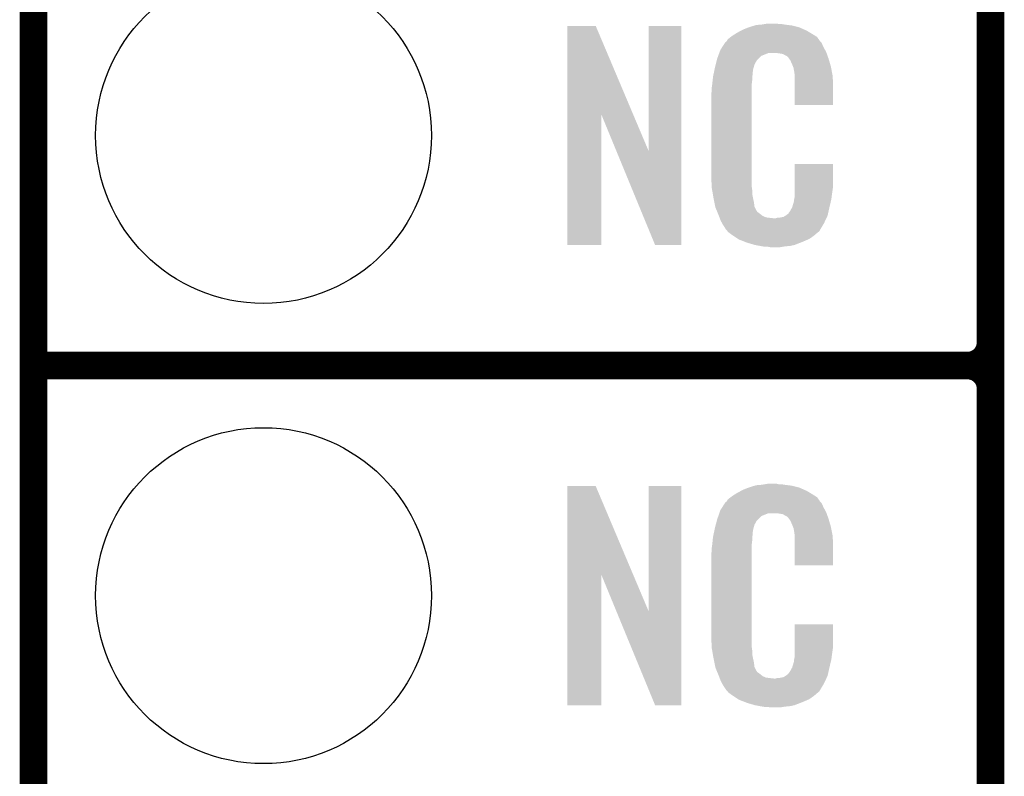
# Model space of a CAD drawing. Extents: x -1.3 to 24.2, y -3.9 to 55.4.
# Tile 3 of 30: x -1.3 to 4.1, y 4.1 to 8.3. Entities that reach past the tile are written whole.
import ezdxf

# ---------------------------------------------------------------- set-up
doc = ezdxf.new("R2010")
doc.units = 0
doc.layers.get('0').update_dxf_attribs({"linetype": 'CONTINUOUS'})
for name, color, linetype in [('NB_IOT_7_CLICK_V102_GKO', 9, 'CONTINUOUS'), ('NB_IOT_7_CLICK_V102_GTO', 11, 'CONTINUOUS'), ('NB_IOT_7_CLICK_V102_GTS', 8, 'CONTINUOUS')]:
    doc.layers.add(name, color=color, linetype=linetype)

# ---------------------------------------------------------------- blocks, each defined once
blk = doc.blocks.new('ROUND_55')
blk.add_circle((0, 0), 0.9271)

msp = doc.modelspace()

# ---------------------------------------------------------------- linework, layer by layer
at = {"layer": 'NB_IOT_7_CLICK_V102_GKO', "const_width": 0.1524}
msp.add_lwpolyline([(-1.27, -3.81), (-1.27, 53.086)], dxfattribs=at)
at = {"layer": 'NB_IOT_7_CLICK_V102_GTO', "const_width": 0.1524}
for points in [[(4.0132, -0.5588), (4.0132, 18.3388)], [(4.0132, 6.477), (4.0132, 8.763)], [(-1.27, 6.35), (3.8862, 6.35)], [(-1.27, 6.35), (3.8862, 6.35)], [(4.0132, 3.937), (4.0132, 6.223)]]:
    msp.add_lwpolyline(points, dxfattribs=at)
for points in [[(3.8862, 6.35, 0.4142136), (4.0132, 6.477)], [(4.0132, 6.223, 0.4142136), (3.8862, 6.35)], [(4.0132, 6.223, 0.4142136), (3.8862, 6.35)]]:
    msp.add_lwpolyline(points, format="xyb", dxfattribs=at)
at = {"layer": 'NB_IOT_7_CLICK_V102_GTO'}
for points in [[(1.676412, 7.736728), (1.67642, 8.224506), (2.040148, 7.736728), (1.833884, 8.224506)], [(1.67642, 8.224506), (1.676422, 8.22452), (1.833884, 8.224506), (1.676422, 8.22452)], [(2.12598, 7.533748), (2.126, 8.224498), (2.306306, 7.533748), (2.30632, 8.224498)], [(2.126, 8.224498), (2.126002, 8.22452), (2.30632, 8.224498), (2.126002, 8.22452)], [(2.64668, 8.2042), (2.672078, 8.21436), (2.98559, 8.2042), (2.962368, 8.21436)], [(2.672078, 8.21436), (2.679698, 8.2169), (2.962368, 8.21436), (2.956562, 8.2169)], [(2.679698, 8.2169), (2.69494, 8.22198), (2.956562, 8.2169), (2.936242, 8.22198)], [(2.69494, 8.22198), (2.711874, 8.22706), (2.936242, 8.22198), (2.91592, 8.22706)], [(2.711874, 8.22706), (2.720342, 8.2296), (2.91592, 8.22706), (2.8956, 8.2296)], [(2.720342, 8.2296), (2.75082, 8.23214), (2.8956, 8.2296), (2.87528, 8.23214)], [(2.75082, 8.23214), (2.76606, 8.23468), (2.87528, 8.23214), (2.860042, 8.23468)], [(2.76606, 8.23468), (2.781302, 8.23722), (2.844802, 8.23468), (2.834642, 8.23722)], [(2.562864, 8.150862), (2.579186, 8.163558), (3.06469, 8.150862), (3.055622, 8.163558)], [(2.579186, 8.163558), (2.58572, 8.16864), (3.055622, 8.163558), (3.047492, 8.16864)], [(2.58572, 8.16864), (2.597694, 8.17626), (3.047492, 8.16864), (3.0353, 8.17626)], [(2.597694, 8.17626), (2.61366, 8.186418), (3.0353, 8.17626), (3.01837, 8.186418)], [(2.61366, 8.186418), (2.637246, 8.19912), (3.01837, 8.186418), (2.9972, 8.19912)], [(2.637246, 8.19912), (2.64668, 8.2042), (2.9972, 8.19912), (2.98559, 8.2042)], [(2.522222, 8.092442), (2.532082, 8.10768), (3.099492, 8.092442), (3.09118, 8.10768)], [(2.532082, 8.10768), (2.546874, 8.130536), (3.09118, 8.10768), (3.081022, 8.130536)], [(2.546874, 8.130536), (2.550166, 8.135622), (3.081022, 8.130536), (3.07594, 8.135622)], [(2.550166, 8.135622), (2.555242, 8.138166), (3.07594, 8.135622), (3.073396, 8.138166)], [(2.555242, 8.138166), (2.556762, 8.1407), (3.073396, 8.138166), (3.070862, 8.1407)], [(2.556762, 8.1407), (2.55981, 8.145778), (3.070862, 8.1407), (3.06832, 8.145778)], [(2.55981, 8.145778), (2.562864, 8.150862), (3.06832, 8.145778), (3.06469, 8.150862)], [(2.504442, 8.04418), (2.510054, 8.059416), (2.73304, 8.04418), (2.74828, 8.059416)], [(2.510054, 8.059416), (2.51567, 8.074658), (2.74828, 8.059416), (2.786376, 8.074658)], [(2.51567, 8.07466), (2.51754, 8.079738), (3.108234, 8.07466), (3.10642, 8.079738)], [(2.51567, 8.074658), (2.51567, 8.07466), (2.786376, 8.074658), (2.834638, 8.07466)], [(2.51754, 8.079738), (2.522222, 8.092442), (3.10642, 8.079738), (3.099492, 8.092442)], [(2.85242, 8.07212), (2.834638, 8.07466), (3.109142, 8.07212), (3.108234, 8.07466)], [(2.867658, 8.06958), (2.85242, 8.07212), (3.110048, 8.06958), (3.109142, 8.07212)], [(2.875278, 8.064502), (2.867658, 8.06958), (3.111862, 8.064502), (3.110048, 8.06958)], [(2.890516, 8.056882), (2.875278, 8.064502), (3.114584, 8.056882), (3.111862, 8.064502)], [(2.895598, 8.051802), (2.890516, 8.056882), (3.116398, 8.051802), (3.114584, 8.056882)], [(2.901044, 8.04418), (2.895598, 8.051802), (3.119118, 8.04418), (3.116398, 8.051802)], [(2.4896, 7.983218), (2.49174, 7.99338), (2.70256, 7.983218), (2.70533, 7.99338)], [(2.49174, 7.99338), (2.496184, 8.011158), (2.70533, 7.99338), (2.710178, 8.011158)], [(2.496184, 8.011158), (2.5019, 8.034018), (2.710178, 8.011158), (2.722878, 8.034018)], [(2.5019, 8.034018), (2.504442, 8.04418), (2.722878, 8.034018), (2.73304, 8.04418)], [(2.908298, 8.034022), (2.901044, 8.04418), (3.122108, 8.034022), (3.119118, 8.04418)], [(2.91846, 8.01116), (2.908298, 8.034022), (3.128832, 8.01116), (3.122108, 8.034022)], [(2.922524, 8.001002), (2.91846, 8.01116), (3.13182, 8.001002), (3.128832, 8.01116)], [(2.92354, 7.99846), (2.922524, 8.001002), (3.132306, 7.99846), (3.13182, 8.001002)], [(2.926078, 7.993384), (2.92354, 7.99846), (3.133272, 7.993384), (3.132306, 7.99846)], [(2.92608, 7.990842), (2.926078, 7.993384), (3.133756, 7.990842), (3.133272, 7.993384)], [(2.92862, 7.978138), (2.92608, 7.990842), (3.136176, 7.978138), (3.133756, 7.990842)], [(2.47904, 7.92226), (2.481296, 7.942578), (2.69748, 7.92226), (2.69748, 7.942578)], [(2.481296, 7.942578), (2.48158, 7.945118), (2.69748, 7.942578), (2.697988, 7.945118)], [(2.48158, 7.945118), (2.483718, 7.955278), (2.697988, 7.945118), (2.70002, 7.955278)], [(2.483718, 7.955278), (2.486392, 7.967978), (2.70002, 7.955278), (2.70002, 7.967978)], [(2.486392, 7.967978), (2.48853, 7.978138), (2.70002, 7.967978), (2.70256, 7.978138)], [(2.48853, 7.978138), (2.4896, 7.983218), (2.70256, 7.978138), (2.70256, 7.983218)], [(2.93116, 7.96036), (2.92862, 7.978138), (3.139562, 7.96036), (3.136176, 7.978138)], [(2.93116, 7.947658), (2.93116, 7.96036), (3.14198, 7.947658), (3.139562, 7.96036)], [(2.93116, 7.88924), (2.93116, 7.947658), (3.14452, 7.88924), (3.14198, 7.947658)], [(2.47396, 7.88162), (2.4765, 7.8994), (2.69494, 7.88162), (2.69494, 7.8994)], [(2.4765, 7.8994), (2.476782, 7.901938), (2.69494, 7.8994), (2.69494, 7.901938)], [(2.476782, 7.901938), (2.47904, 7.92226), (2.69494, 7.901938), (2.69748, 7.92226)], [(2.93116, 7.787662), (2.93116, 7.88924), (3.144498, 7.787662), (3.14452, 7.88924)], [(2.47142, 7.851142), (2.47396, 7.863842), (2.69494, 7.851142), (2.69494, 7.863842)], [(2.47142, 7.40156), (2.47142, 7.851142), (2.69494, 7.40156), (2.69494, 7.851142)], [(2.47396, 7.863842), (2.47396, 7.88162), (2.69494, 7.863842), (2.69494, 7.88162)], [(3.144498, 7.78764), (2.93116, 7.787662), (3.144498, 7.78764), (3.144498, 7.787662)], [(1.6764, 7.015502), (1.676412, 7.736728), (1.864338, 7.015502), (1.86436, 7.736728)], [(1.947996, 7.533748), (1.86436, 7.736728), (2.12598, 7.533748), (2.040148, 7.736728)], [(2.161536, 7.015494), (1.947996, 7.533748), (2.306298, 7.015494), (2.306306, 7.533748)], [(2.931166, 7.338058), (2.93118, 7.462498), (3.14452, 7.338058), (3.14452, 7.462498)], [(2.93118, 7.462498), (2.931182, 7.46252), (3.14452, 7.462498), (2.931182, 7.46252)], [(2.473772, 7.33806), (2.47142, 7.40156), (2.69494, 7.33806), (2.69494, 7.40156)], [(2.47396, 7.332982), (2.473772, 7.33806), (2.695666, 7.332982), (2.69494, 7.33806)], [(2.47617, 7.320278), (2.47396, 7.332982), (2.69748, 7.320278), (2.695666, 7.332982)], [(2.480146, 7.297418), (2.47617, 7.320278), (2.69748, 7.297418), (2.69748, 7.320278)], [(2.48412, 7.27456), (2.480146, 7.297418), (2.702294, 7.27456), (2.69748, 7.297418)], [(2.93116, 7.277102), (2.931162, 7.30504), (3.135714, 7.277102), (3.13944, 7.30504)], [(2.931162, 7.30504), (2.931164, 7.32282), (3.13944, 7.30504), (3.14198, 7.32282)], [(2.931164, 7.32282), (2.931166, 7.338058), (3.14198, 7.32282), (3.14452, 7.338058)], [(2.489202, 7.24916), (2.48412, 7.27456), (2.70764, 7.24916), (2.702294, 7.27456)], [(2.493774, 7.226298), (2.489202, 7.24916), (2.710182, 7.226298), (2.70764, 7.24916)], [(2.918462, 7.223762), (2.92608, 7.249162), (3.1242, 7.223762), (3.130176, 7.249162)], [(2.92608, 7.249162), (2.926082, 7.251704), (3.130176, 7.249162), (3.130774, 7.251704)], [(2.926082, 7.251704), (2.92862, 7.256784), (3.130774, 7.251704), (3.131968, 7.256784)], [(2.92862, 7.264402), (2.929128, 7.266942), (3.133762, 7.264402), (3.13436, 7.266942)], [(2.92862, 7.256784), (2.92862, 7.264402), (3.131968, 7.256784), (3.133762, 7.264402)], [(2.929128, 7.266942), (2.93116, 7.277102), (3.13436, 7.266942), (3.135714, 7.277102)], [(2.49428, 7.223762), (2.493774, 7.226298), (2.711452, 7.223762), (2.710182, 7.226298)], [(2.501602, 7.20598), (2.49428, 7.223762), (2.720342, 7.20598), (2.711452, 7.223762)], [(2.50265, 7.203436), (2.501602, 7.20598), (2.722882, 7.203436), (2.720342, 7.20598)], [(2.50474, 7.19836), (2.50265, 7.203436), (2.725424, 7.19836), (2.722882, 7.203436)], [(2.506832, 7.19328), (2.50474, 7.19836), (2.73304, 7.19328), (2.725424, 7.19836)], [(2.50997, 7.18566), (2.506832, 7.19328), (2.7432, 7.18566), (2.73304, 7.19328)], [(2.51206, 7.18058), (2.50997, 7.18566), (2.749552, 7.18058), (2.7432, 7.18566)], [(2.514014, 7.1755), (2.51206, 7.18058), (2.755902, 7.1755), (2.749552, 7.18058)], [(2.516946, 7.16788), (2.514014, 7.1755), (2.773684, 7.16788), (2.755902, 7.1755)], [(2.870202, 7.17042), (2.882896, 7.178038), (3.110452, 7.17042), (3.114038, 7.178038)], [(2.882896, 7.178038), (2.8829, 7.17804), (3.114038, 7.178038), (3.114038, 7.17804)], [(2.8829, 7.17804), (2.893064, 7.18566), (3.114038, 7.17804), (3.115732, 7.18566)], [(2.893064, 7.18566), (2.895606, 7.185674), (3.115732, 7.18566), (3.115734, 7.185674)], [(2.895606, 7.185674), (2.898142, 7.19074), (3.115734, 7.185674), (3.11686, 7.19074)], [(2.898142, 7.19074), (2.905762, 7.2009), (3.11686, 7.19074), (3.119118, 7.2009)], [(2.905762, 7.2009), (2.91846, 7.22376), (3.119118, 7.2009), (3.1242, 7.22376)], [(2.91846, 7.22376), (2.918462, 7.223762), (3.1242, 7.22376), (3.1242, 7.223762)], [(2.517922, 7.16534), (2.516946, 7.16788), (2.794, 7.16534), (2.773684, 7.16788)], [(2.5189, 7.1628), (2.517922, 7.16534), (2.816862, 7.1628), (2.794, 7.16534)], [(2.52476, 7.14756), (2.5189, 7.1628), (3.099696, 7.14756), (3.106866, 7.1628)], [(2.531818, 7.13486), (2.52476, 7.14756), (3.09372, 7.13486), (3.099696, 7.14756)], [(2.537462, 7.124698), (2.531818, 7.13486), (3.087622, 7.124698), (3.09372, 7.13486)], [(2.54762, 7.10946), (2.537462, 7.124698), (3.07848, 7.10946), (3.087622, 7.124698)], [(2.816862, 7.1628), (2.827022, 7.162802), (3.106866, 7.1628), (3.106868, 7.162802)], [(2.827022, 7.162802), (2.834644, 7.16534), (3.106868, 7.162802), (3.108062, 7.16534)], [(2.844802, 7.16534), (2.870202, 7.17042), (3.108062, 7.16534), (3.110452, 7.17042)], [(2.550154, 7.106926), (2.54762, 7.10946), (3.076958, 7.106926), (3.07848, 7.10946)], [(2.55016, 7.104386), (2.550154, 7.106926), (3.075434, 7.104386), (3.076958, 7.106926)], [(2.556694, 7.09676), (2.55016, 7.104386), (3.07086, 7.09676), (3.075434, 7.104386)], [(2.561048, 7.091678), (2.556694, 7.09676), (3.068316, 7.091678), (3.07086, 7.09676)], [(2.565398, 7.0866), (2.561048, 7.091678), (3.061968, 7.0866), (3.068316, 7.091678)], [(2.572172, 7.08152), (2.565398, 7.0866), (3.05562, 7.08152), (3.061968, 7.0866)], [(2.58572, 7.07136), (2.572172, 7.08152), (3.043768, 7.07136), (3.05562, 7.08152)], [(2.593342, 7.06628), (2.58572, 7.07136), (3.037842, 7.06628), (3.043768, 7.07136)], [(1.864338, 7.01548), (1.6764, 7.015502), (1.864338, 7.01548), (1.864338, 7.015502)], [(2.306298, 7.01548), (2.161536, 7.015494), (2.306298, 7.01548), (2.306298, 7.015494)], [(2.620012, 7.0485), (2.593342, 7.06628), (3.01244, 7.0485), (3.037842, 7.06628)], [(2.623818, 7.045962), (2.620012, 7.0485), (3.006518, 7.045962), (3.01244, 7.0485)], [(2.656476, 7.03326), (2.623818, 7.045962), (2.97688, 7.03326), (3.006518, 7.045962)], [(2.66954, 7.028178), (2.656476, 7.03326), (2.96381, 7.028178), (2.97688, 7.03326)], [(2.712718, 7.01548), (2.66954, 7.028178), (2.931158, 7.01548), (2.96381, 7.028178)], [(2.739814, 7.0104), (2.712718, 7.01548), (2.908298, 7.0104), (2.931158, 7.01548)], [(2.75336, 7.00786), (2.739814, 7.0104), (2.88036, 7.00786), (2.908298, 7.0104)], [(2.77114, 7.00532), (2.75336, 7.00786), (2.865118, 7.00532), (2.88036, 7.00786)], [(2.799078, 7.00278), (2.786378, 7.00532), (2.849878, 7.00278), (2.865118, 7.00532)], [(1.676412, 5.196728), (1.67642, 5.684506), (2.040148, 5.196728), (1.833884, 5.684506)], [(1.67642, 5.684506), (1.676422, 5.68452), (1.833884, 5.684506), (1.676422, 5.68452)], [(2.12598, 4.993748), (2.126, 5.684498), (2.306306, 4.993748), (2.30632, 5.684498)], [(2.126, 5.684498), (2.126002, 5.68452), (2.30632, 5.684498), (2.126002, 5.68452)], [(2.61366, 5.646418), (2.637246, 5.65912), (3.01837, 5.646418), (2.9972, 5.65912)], [(2.637246, 5.65912), (2.64668, 5.6642), (2.9972, 5.65912), (2.98559, 5.6642)], [(2.64668, 5.6642), (2.672078, 5.67436), (2.98559, 5.6642), (2.962368, 5.67436)], [(2.672078, 5.67436), (2.679698, 5.6769), (2.962368, 5.67436), (2.956562, 5.6769)], [(2.679698, 5.6769), (2.69494, 5.68198), (2.956562, 5.6769), (2.936242, 5.68198)], [(2.69494, 5.68198), (2.711874, 5.68706), (2.936242, 5.68198), (2.91592, 5.68706)], [(2.711874, 5.68706), (2.720342, 5.6896), (2.91592, 5.68706), (2.8956, 5.6896)], [(2.720342, 5.6896), (2.75082, 5.69214), (2.8956, 5.6896), (2.87528, 5.69214)], [(2.75082, 5.69214), (2.76606, 5.69468), (2.87528, 5.69214), (2.860042, 5.69468)], [(2.76606, 5.69468), (2.781302, 5.69722), (2.844802, 5.69468), (2.834642, 5.69722)], [(2.555242, 5.598166), (2.556762, 5.6007), (3.073396, 5.598166), (3.070862, 5.6007)], [(2.556762, 5.6007), (2.55981, 5.605778), (3.070862, 5.6007), (3.06832, 5.605778)], [(2.55981, 5.605778), (2.562864, 5.610862), (3.06832, 5.605778), (3.06469, 5.610862)], [(2.562864, 5.610862), (2.579186, 5.623558), (3.06469, 5.610862), (3.055622, 5.623558)], [(2.579186, 5.623558), (2.58572, 5.62864), (3.055622, 5.623558), (3.047492, 5.62864)], [(2.58572, 5.62864), (2.597694, 5.63626), (3.047492, 5.62864), (3.0353, 5.63626)], [(2.597694, 5.63626), (2.61366, 5.646418), (3.0353, 5.63626), (3.01837, 5.646418)], [(2.517774, 5.539738), (2.522222, 5.552442), (3.10642, 5.539738), (3.099492, 5.552442)], [(2.522222, 5.552442), (2.532082, 5.56768), (3.099492, 5.552442), (3.09118, 5.56768)], [(2.532082, 5.56768), (2.546874, 5.590536), (3.09118, 5.56768), (3.081022, 5.590536)], [(2.546874, 5.590536), (2.550166, 5.595622), (3.081022, 5.590536), (3.07594, 5.595622)], [(2.550166, 5.595622), (2.555242, 5.598166), (3.07594, 5.595622), (3.073396, 5.598166)], [(2.496418, 5.471158), (2.502434, 5.494018), (2.710178, 5.471158), (2.722878, 5.494018)], [(2.502434, 5.494018), (2.50444, 5.50164), (2.722878, 5.494018), (2.7305, 5.50164)], [(2.50444, 5.50164), (2.510662, 5.519416), (2.7305, 5.50164), (2.74828, 5.519416)], [(2.510662, 5.519416), (2.515996, 5.534658), (2.74828, 5.519416), (2.786376, 5.534658)], [(2.515996, 5.53466), (2.517774, 5.539738), (3.108234, 5.53466), (3.10642, 5.539738)], [(2.515996, 5.534658), (2.515996, 5.53466), (2.786376, 5.534658), (2.834638, 5.53466)], [(2.85242, 5.53212), (2.834638, 5.53466), (3.109142, 5.53212), (3.108234, 5.53466)], [(2.867658, 5.52958), (2.85242, 5.53212), (3.110048, 5.52958), (3.109142, 5.53212)], [(2.875278, 5.524502), (2.867658, 5.52958), (3.111862, 5.524502), (3.110048, 5.52958)], [(2.890516, 5.516882), (2.875278, 5.524502), (3.114584, 5.516882), (3.111862, 5.524502)], [(2.895598, 5.511802), (2.890516, 5.516882), (3.116398, 5.511802), (3.114584, 5.516882)], [(2.901044, 5.50418), (2.895598, 5.511802), (3.119118, 5.50418), (3.116398, 5.511802)], [(2.908298, 5.494022), (2.901044, 5.50418), (3.122108, 5.494022), (3.119118, 5.50418)], [(2.91846, 5.47116), (2.908298, 5.494022), (3.128832, 5.47116), (3.122108, 5.494022)], [(2.486392, 5.427978), (2.48853, 5.438138), (2.70002, 5.427978), (2.70256, 5.438138)], [(2.48853, 5.438138), (2.4896, 5.443218), (2.70256, 5.438138), (2.70256, 5.443218)], [(2.4896, 5.443218), (2.49174, 5.45338), (2.70256, 5.443218), (2.70533, 5.45338)], [(2.49174, 5.45338), (2.496418, 5.471158), (2.70533, 5.45338), (2.710178, 5.471158)], [(2.922524, 5.461002), (2.91846, 5.47116), (3.13182, 5.461002), (3.128832, 5.47116)], [(2.92354, 5.45846), (2.922524, 5.461002), (3.13233, 5.45846), (3.13182, 5.461002)], [(2.926078, 5.453384), (2.92354, 5.45846), (3.133344, 5.453384), (3.13233, 5.45846)], [(2.92608, 5.450842), (2.926078, 5.453384), (3.133852, 5.450842), (3.133344, 5.453384)], [(2.92862, 5.438138), (2.92608, 5.450842), (3.136394, 5.438138), (3.133852, 5.450842)], [(2.93116, 5.42036), (2.92862, 5.438138), (3.139948, 5.42036), (3.136394, 5.438138)], [(2.476782, 5.361938), (2.47904, 5.38226), (2.69494, 5.361938), (2.69748, 5.38226)], [(2.47904, 5.38226), (2.481296, 5.402578), (2.69748, 5.38226), (2.69748, 5.402578)], [(2.481296, 5.402578), (2.48158, 5.405118), (2.69748, 5.402578), (2.697988, 5.405118)], [(2.48158, 5.405118), (2.483718, 5.415278), (2.697988, 5.405118), (2.70002, 5.415278)], [(2.483718, 5.415278), (2.486392, 5.427978), (2.70002, 5.415278), (2.70002, 5.427978)], [(2.93116, 5.410198), (2.93116, 5.42036), (3.14198, 5.410198), (3.139948, 5.42036)], [(2.93116, 5.34924), (2.93116, 5.410198), (3.14452, 5.34924), (3.14198, 5.410198)], [(2.47396, 5.34162), (2.4765, 5.3594), (2.69494, 5.34162), (2.69494, 5.3594)], [(2.47396, 5.323842), (2.47396, 5.34162), (2.69494, 5.323842), (2.69494, 5.34162)], [(2.4765, 5.3594), (2.476782, 5.361938), (2.69494, 5.3594), (2.69494, 5.361938)], [(2.93116, 5.247662), (2.93116, 5.34924), (3.144498, 5.247662), (3.14452, 5.34924)], [(2.47142, 5.311142), (2.47396, 5.323842), (2.69494, 5.311142), (2.69494, 5.323842)], [(2.47142, 4.86156), (2.47142, 5.311142), (2.69494, 4.86156), (2.69494, 5.311142)], [(3.144498, 5.24764), (2.93116, 5.247662), (3.144498, 5.24764), (3.144498, 5.247662)], [(1.6764, 4.475502), (1.676412, 5.196728), (1.864338, 4.475502), (1.86436, 5.196728)], [(1.947996, 4.993748), (1.86436, 5.196728), (2.12598, 4.993748), (2.040148, 5.196728)], [(2.161536, 4.475494), (1.947996, 4.993748), (2.306298, 4.475494), (2.306306, 4.993748)], [(2.931166, 4.798058), (2.93118, 4.922498), (3.14452, 4.798058), (3.14452, 4.922498)], [(2.93118, 4.922498), (2.931182, 4.92252), (3.14452, 4.922498), (2.931182, 4.92252)], [(2.473772, 4.79806), (2.47142, 4.86156), (2.69494, 4.79806), (2.69494, 4.86156)], [(2.47396, 4.792982), (2.473772, 4.79806), (2.695666, 4.792982), (2.69494, 4.79806)], [(2.47617, 4.780278), (2.47396, 4.792982), (2.69748, 4.780278), (2.695666, 4.792982)], [(2.931164, 4.78282), (2.931166, 4.798058), (3.14198, 4.78282), (3.14452, 4.798058)], [(2.480146, 4.757418), (2.47617, 4.780278), (2.69748, 4.757418), (2.69748, 4.780278)], [(2.48412, 4.73456), (2.480146, 4.757418), (2.702294, 4.73456), (2.69748, 4.757418)], [(2.489202, 4.70916), (2.48412, 4.73456), (2.70764, 4.70916), (2.702294, 4.73456)], [(2.929128, 4.726942), (2.93116, 4.737102), (3.13436, 4.726942), (3.135714, 4.737102)], [(2.93116, 4.737102), (2.931162, 4.76504), (3.135714, 4.737102), (3.13944, 4.76504)], [(2.931162, 4.76504), (2.931164, 4.78282), (3.13944, 4.76504), (3.14198, 4.78282)], [(2.493774, 4.686298), (2.489202, 4.70916), (2.710182, 4.686298), (2.70764, 4.70916)], [(2.49428, 4.683762), (2.493774, 4.686298), (2.711452, 4.683762), (2.710182, 4.686298)], [(2.501602, 4.66598), (2.49428, 4.683762), (2.720342, 4.66598), (2.711452, 4.683762)], [(2.905762, 4.6609), (2.91846, 4.68376), (3.119118, 4.6609), (3.1242, 4.68376)], [(2.91846, 4.68376), (2.918462, 4.683762), (3.1242, 4.68376), (3.1242, 4.683762)], [(2.918462, 4.683762), (2.92608, 4.709162), (3.1242, 4.683762), (3.130176, 4.709162)], [(2.92608, 4.709162), (2.926082, 4.711704), (3.130176, 4.709162), (3.130774, 4.711704)], [(2.926082, 4.711704), (2.92862, 4.716784), (3.130774, 4.711704), (3.131968, 4.716784)], [(2.92862, 4.724402), (2.929128, 4.726942), (3.133762, 4.724402), (3.13436, 4.726942)], [(2.92862, 4.716784), (2.92862, 4.724402), (3.131968, 4.716784), (3.133762, 4.724402)], [(2.50265, 4.663436), (2.501602, 4.66598), (2.722882, 4.663436), (2.720342, 4.66598)], [(2.50474, 4.65836), (2.50265, 4.663436), (2.725424, 4.65836), (2.722882, 4.663436)], [(2.506832, 4.65328), (2.50474, 4.65836), (2.73304, 4.65328), (2.725424, 4.65836)], [(2.50997, 4.64566), (2.506832, 4.65328), (2.7432, 4.64566), (2.73304, 4.65328)], [(2.51206, 4.64058), (2.50997, 4.64566), (2.749552, 4.64058), (2.7432, 4.64566)], [(2.514014, 4.6355), (2.51206, 4.64058), (2.755902, 4.6355), (2.749552, 4.64058)], [(2.516946, 4.62788), (2.514014, 4.6355), (2.773684, 4.62788), (2.755902, 4.6355)], [(2.517922, 4.62534), (2.516946, 4.62788), (2.794, 4.62534), (2.773684, 4.62788)], [(2.5189, 4.6228), (2.517922, 4.62534), (2.816862, 4.6228), (2.794, 4.62534)], [(2.52476, 4.60756), (2.5189, 4.6228), (3.099696, 4.60756), (3.106866, 4.6228)], [(2.816862, 4.6228), (2.827022, 4.622802), (3.106866, 4.6228), (3.106868, 4.622802)], [(2.827022, 4.622802), (2.834644, 4.62534), (3.106868, 4.622802), (3.108062, 4.62534)], [(2.844802, 4.62534), (2.870202, 4.63042), (3.108062, 4.62534), (3.110452, 4.63042)], [(2.870202, 4.63042), (2.882896, 4.638038), (3.110452, 4.63042), (3.114038, 4.638038)], [(2.882896, 4.638038), (2.8829, 4.63804), (3.114038, 4.638038), (3.114038, 4.63804)], [(2.8829, 4.63804), (2.893064, 4.64566), (3.114038, 4.63804), (3.115732, 4.64566)], [(2.893064, 4.64566), (2.895606, 4.645674), (3.115732, 4.64566), (3.115734, 4.645674)], [(2.895606, 4.645674), (2.898142, 4.65074), (3.115734, 4.645674), (3.11686, 4.65074)], [(2.898142, 4.65074), (2.905762, 4.6609), (3.11686, 4.65074), (3.119118, 4.6609)], [(2.531818, 4.59486), (2.52476, 4.60756), (3.09372, 4.59486), (3.099696, 4.60756)], [(2.537462, 4.584698), (2.531818, 4.59486), (3.087622, 4.584698), (3.09372, 4.59486)], [(2.54762, 4.56946), (2.537462, 4.584698), (3.07848, 4.56946), (3.087622, 4.584698)], [(2.550154, 4.566926), (2.54762, 4.56946), (3.076958, 4.566926), (3.07848, 4.56946)], [(2.55016, 4.564386), (2.550154, 4.566926), (3.075434, 4.564386), (3.076958, 4.566926)], [(2.556694, 4.55676), (2.55016, 4.564386), (3.07086, 4.55676), (3.075434, 4.564386)], [(2.561048, 4.551678), (2.556694, 4.55676), (3.068316, 4.551678), (3.07086, 4.55676)], [(2.565398, 4.5466), (2.561048, 4.551678), (3.061968, 4.5466), (3.068316, 4.551678)], [(2.572172, 4.54152), (2.565398, 4.5466), (3.05562, 4.54152), (3.061968, 4.5466)], [(2.58572, 4.53136), (2.572172, 4.54152), (3.043768, 4.53136), (3.05562, 4.54152)], [(2.593342, 4.52628), (2.58572, 4.53136), (3.037842, 4.52628), (3.043768, 4.53136)], [(2.620012, 4.5085), (2.593342, 4.52628), (3.01244, 4.5085), (3.037842, 4.52628)], [(1.864338, 4.47548), (1.6764, 4.475502), (1.864338, 4.47548), (1.864338, 4.475502)], [(2.306298, 4.47548), (2.161536, 4.475494), (2.306298, 4.47548), (2.306298, 4.475494)], [(2.623818, 4.505962), (2.620012, 4.5085), (3.006518, 4.505962), (3.01244, 4.5085)], [(2.656476, 4.49326), (2.623818, 4.505962), (2.97688, 4.49326), (3.006518, 4.505962)], [(2.66954, 4.488178), (2.656476, 4.49326), (2.96381, 4.488178), (2.97688, 4.49326)], [(2.712718, 4.47548), (2.66954, 4.488178), (2.931158, 4.47548), (2.96381, 4.488178)], [(2.739814, 4.4704), (2.712718, 4.47548), (2.908298, 4.4704), (2.931158, 4.47548)], [(2.75336, 4.46786), (2.739814, 4.4704), (2.88036, 4.46786), (2.908298, 4.4704)], [(2.77114, 4.46532), (2.75336, 4.46786), (2.865118, 4.46532), (2.88036, 4.46786)], [(2.799078, 4.46278), (2.786378, 4.46532), (2.849878, 4.46278), (2.865118, 4.46532)]]:
    msp.add_solid(points, dxfattribs=at)

# ---------------------------------------------------------------- block references
at = {"layer": 'NB_IOT_7_CLICK_V102_GTS'}
for p in [(0, 7.62), (0, 5.08)]:
    msp.add_blockref('ROUND_55', p, dxfattribs=at)

doc.saveas('drawing.dxf')
